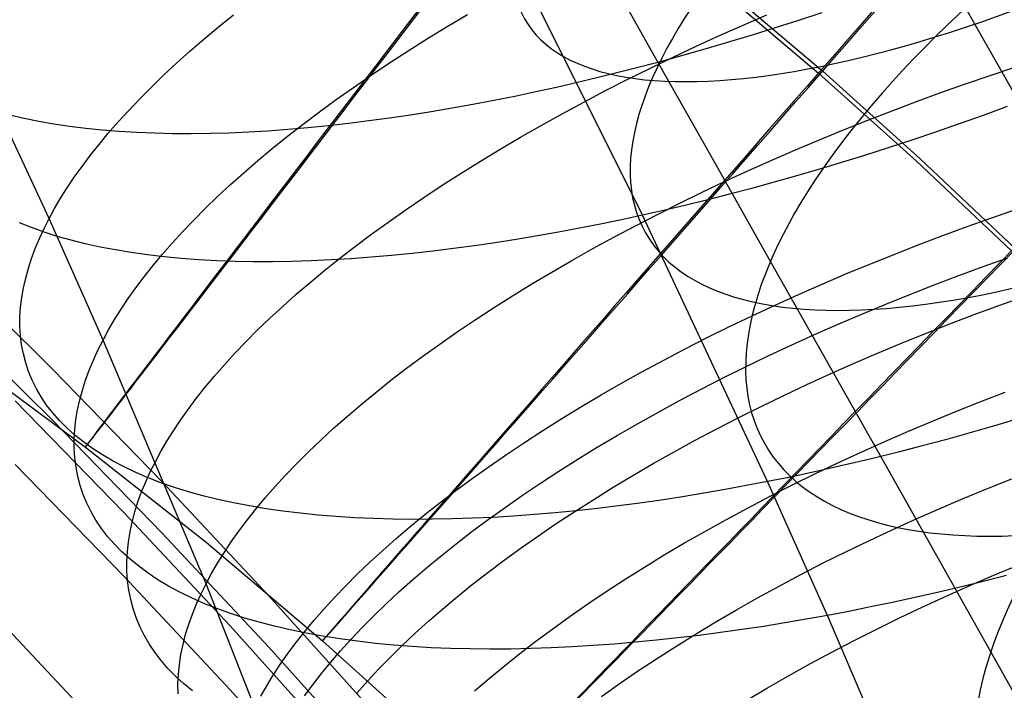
# Model space of a CAD drawing. Extents: x -1634 to -184, y -278 to 263.
# Tile 151 of 242: x -1181 to -1168, y 140 to 149. Entities that reach past the tile are written whole.
import ezdxf

# ---------------------------------------------------------------- set-up
doc = ezdxf.new("R2010")
doc.units = 0
doc.layers.add('PREDEFINITO', color=7, linetype='CONTINUOUS')

msp = doc.modelspace()

# ---------------------------------------------------------------- linework, layer by layer
at = {"layer": 'PREDEFINITO'}
for p, q in [((-1167.896, 149.035, 688.856), (-1168.775, 150.589, 689.484)), ((-1172.294, 146.507, 719.459), (-1174.036, 150.009, 720.905)), ((-1171.764, 149.91, 285.34), (-1169.964, 148.387, 285.337)), ((-1171.71, 149.936, 305.34), (-1169.909, 148.413, 305.337)), ((-1172.074, 148.507, 674.893), (-1172.822, 149.831, 675.504)), ((-1180.14, 146.461, 701.387), (-1181.629, 149.661, 702.786)), ((-1177.903, 148.996, 697.082), (-1177.703, 149.158, 696.855)), ((-1174.874, 149.004, 694.321), (-1174.607, 149.163, 694.152)), ((-1170.96, 149.022, 692.118), (-1170.646, 149.158, 692.034)), ((-1169.922, 149.184, 721.015), (-1170.23, 149.082, 720.972)), ((-1178.094, 148.835, 697.313), (-1177.903, 148.996, 697.082)), ((-1175.135, 148.844, 694.497), (-1174.874, 149.004, 694.321)), ((-1171.272, 148.883, 692.21), (-1170.96, 149.022, 692.118)), ((-1170.536, 148.983, 720.921), (-1170.84, 148.889, 720.864)), ((-1170.23, 149.082, 720.972), (-1170.536, 148.983, 720.921)), ((-1167.003, 147.456, 688.173), (-1167.896, 149.035, 688.856)), ((-1175.39, 148.683, 694.679), (-1175.135, 148.844, 694.497)), ((-1171.581, 148.742, 692.31), (-1171.272, 148.883, 692.21)), ((-1170.84, 148.889, 720.864), (-1171.141, 148.798, 720.801)), ((-1178.279, 148.675, 697.549), (-1178.094, 148.835, 697.313)), ((-1171.886, 148.598, 692.419), (-1171.581, 148.742, 692.31)), ((-1171.438, 148.71, 720.731), (-1171.733, 148.626, 720.654)), ((-1171.141, 148.798, 720.801), (-1171.438, 148.71, 720.731)), ((-1178.456, 148.516, 697.788), (-1178.279, 148.675, 697.549)), ((-1175.638, 148.522, 694.869), (-1175.39, 148.683, 694.679)), ((-1172.188, 148.452, 692.536), (-1171.886, 148.598, 692.419)), ((-1171.733, 148.626, 720.654), (-1172.025, 148.546, 720.572)), ((-1178.625, 148.358, 698.031), (-1178.456, 148.516, 697.788)), ((-1175.881, 148.36, 695.064), (-1175.638, 148.522, 694.869)), ((-1172.313, 148.47, 720.484), (-1172.597, 148.397, 720.391)), ((-1172.486, 148.304, 692.661), (-1172.188, 148.452, 692.536)), ((-1172.025, 148.546, 720.572), (-1172.313, 148.47, 720.484)), ((-1171.333, 147.196, 674.248), (-1172.074, 148.507, 674.893)), ((-1167.694, 148.356, 690.892), (-1167.368, 148.464, 690.873)), ((-1178.787, 148.201, 698.277), (-1178.625, 148.358, 698.031)), ((-1176.116, 148.198, 695.266), (-1175.881, 148.36, 695.064)), ((-1172.878, 148.327, 720.292), (-1173.154, 148.261, 720.188)), ((-1172.597, 148.397, 720.391), (-1172.878, 148.327, 720.292)), ((-1169.964, 148.387, 285.337), (-1168.674, 147.227, 285.335)), ((-1169.909, 148.413, 305.337), (-1168.618, 147.253, 305.335)), ((-1168.019, 148.244, 690.92), (-1167.694, 148.356, 690.892)), ((-1178.941, 148.046, 698.527), (-1178.787, 148.201, 698.277)), ((-1176.345, 148.036, 695.473), (-1176.116, 148.198, 695.266)), ((-1173.429, 148.198, 720.079), (-1173.705, 148.137, 719.962)), ((-1173.154, 148.261, 720.188), (-1173.429, 148.198, 720.079)), ((-1172.78, 148.154, 692.794), (-1172.486, 148.304, 692.661)), ((-1168.345, 148.128, 690.955), (-1168.019, 148.244, 690.92)), ((-1173.981, 148.079, 719.838), (-1174.258, 148.024, 719.708)), ((-1173.705, 148.137, 719.962), (-1173.981, 148.079, 719.838)), ((-1173.069, 148.003, 692.934), (-1172.78, 148.154, 692.794)), ((-1168.669, 148.01, 690.999), (-1168.345, 148.128, 690.955)), ((-1179.087, 147.892, 698.779), (-1178.941, 148.046, 698.527)), ((-1176.566, 147.874, 695.686), (-1176.345, 148.036, 695.473)), ((-1174.535, 147.971, 719.57), (-1174.811, 147.921, 719.426)), ((-1174.258, 148.024, 719.708), (-1174.535, 147.971, 719.57)), ((-1173.353, 147.849, 693.083), (-1173.069, 148.003, 692.934)), ((-1168.992, 147.888, 691.05), (-1168.669, 148.01, 690.999)), ((-1167.47, 147.943, 720.37), (-1167.787, 147.827, 720.366)), ((-1180.47, 147.788, 714.201), (-1180.658, 147.832, 713.904)), ((-1179.226, 147.74, 699.033), (-1179.087, 147.892, 698.779)), ((-1176.781, 147.712, 695.904), (-1176.566, 147.874, 695.686)), ((-1175.362, 147.83, 719.114), (-1175.637, 147.79, 718.948)), ((-1175.087, 147.874, 719.274), (-1175.362, 147.83, 719.114)), ((-1174.811, 147.921, 719.426), (-1175.087, 147.874, 719.274)), ((-1173.632, 147.694, 693.238), (-1173.353, 147.849, 693.083)), ((-1169.314, 147.763, 691.111), (-1168.992, 147.888, 691.05)), ((-1167.787, 147.827, 720.366), (-1168.103, 147.714, 720.353)), ((-1180.276, 147.748, 714.493), (-1180.47, 147.788, 714.201)), ((-1180.076, 147.712, 714.781), (-1180.276, 147.748, 714.493)), ((-1179.869, 147.681, 715.065), (-1180.076, 147.712, 714.781)), ((-1179.656, 147.654, 715.343), (-1179.869, 147.681, 715.065)), ((-1179.357, 147.59, 699.29), (-1179.226, 147.74, 699.033)), ((-1176.988, 147.55, 696.127), (-1176.781, 147.712, 695.904)), ((-1176.451, 147.689, 718.405), (-1176.719, 147.662, 718.21)), ((-1176.181, 147.719, 718.593), (-1176.451, 147.689, 718.405)), ((-1175.91, 147.753, 718.774), (-1176.181, 147.719, 718.593)), ((-1175.637, 147.79, 718.948), (-1175.91, 147.753, 718.774)), ((-1173.905, 147.538, 693.402), (-1173.632, 147.694, 693.238)), ((-1169.635, 147.636, 691.179), (-1169.314, 147.763, 691.111)), ((-1168.103, 147.714, 720.353), (-1168.418, 147.604, 720.333)), ((-1179.437, 147.632, 715.615), (-1179.656, 147.654, 715.343)), ((-1179.48, 147.442, 699.548), (-1179.357, 147.59, 699.29)), ((-1179.212, 147.613, 715.883), (-1179.437, 147.632, 715.615)), ((-1178.982, 147.6, 716.144), (-1179.212, 147.613, 715.883)), ((-1178.747, 147.59, 716.4), (-1178.982, 147.6, 716.144)), ((-1178.507, 147.585, 716.649), (-1178.747, 147.59, 716.4)), ((-1178.263, 147.584, 716.892), (-1178.507, 147.585, 716.649)), ((-1178.014, 147.587, 717.129), (-1178.263, 147.584, 716.892)), ((-1177.762, 147.594, 717.359), (-1178.014, 147.587, 717.129)), ((-1177.505, 147.605, 717.582), (-1177.762, 147.594, 717.359)), ((-1177.246, 147.62, 717.798), (-1177.505, 147.605, 717.582)), ((-1176.984, 147.639, 718.008), (-1177.246, 147.62, 717.798)), ((-1177.188, 147.389, 696.355), (-1176.988, 147.55, 696.127)), ((-1176.719, 147.662, 718.21), (-1176.984, 147.639, 718.008)), ((-1174.173, 147.381, 693.572), (-1173.905, 147.538, 693.402)), ((-1169.953, 147.505, 691.256), (-1169.635, 147.636, 691.179)), ((-1168.418, 147.604, 720.333), (-1168.732, 147.498, 720.306)), ((-1179.597, 147.295, 699.808), (-1179.48, 147.442, 699.548)), ((-1170.269, 147.371, 691.342), (-1169.953, 147.505, 691.256)), ((-1168.732, 147.498, 720.306), (-1169.044, 147.396, 720.271)), ((-1179.705, 147.151, 700.069), (-1179.597, 147.295, 699.808)), ((-1177.38, 147.229, 696.588), (-1177.188, 147.389, 696.355)), ((-1174.435, 147.222, 693.749), (-1174.173, 147.381, 693.572)), ((-1170.582, 147.235, 691.436), (-1170.269, 147.371, 691.342)), ((-1169.354, 147.297, 720.229), (-1169.661, 147.202, 720.18)), ((-1169.044, 147.396, 720.271), (-1169.354, 147.297, 720.229)), ((-1179.807, 147.008, 700.332), (-1179.705, 147.151, 700.069)), ((-1177.565, 147.069, 696.824), (-1177.38, 147.229, 696.588)), ((-1174.691, 147.063, 693.933), (-1174.435, 147.222, 693.749)), ((-1170.599, 145.896, 673.57), (-1171.333, 147.196, 674.248)), ((-1170.892, 147.096, 691.538), (-1170.582, 147.235, 691.436)), ((-1169.661, 147.202, 720.18), (-1169.966, 147.11, 720.124)), ((-1168.674, 147.227, 285.335), (-1167.413, 146.035, 285.333)), ((-1168.618, 147.253, 305.335), (-1167.358, 146.06, 305.333)), ((-1177.742, 146.911, 697.064), (-1177.565, 147.069, 696.824)), ((-1174.94, 146.903, 694.124), (-1174.691, 147.063, 693.933)), ((-1171.199, 146.955, 691.648), (-1170.892, 147.096, 691.538)), ((-1170.269, 147.022, 720.062), (-1170.568, 146.938, 719.993)), ((-1169.966, 147.11, 720.124), (-1170.269, 147.022, 720.062)), ((-1179.901, 146.868, 700.595), (-1179.807, 147.008, 700.332)), ((-1177.912, 146.753, 697.308), (-1177.742, 146.911, 697.064)), ((-1175.183, 146.743, 694.32), (-1174.94, 146.903, 694.124)), ((-1171.501, 146.811, 691.766), (-1171.199, 146.955, 691.648)), ((-1170.568, 146.938, 719.993), (-1170.865, 146.857, 719.919)), ((-1179.988, 146.73, 700.859), (-1179.901, 146.868, 700.595)), ((-1171.8, 146.666, 691.893), (-1171.501, 146.811, 691.766)), ((-1171.158, 146.78, 719.838), (-1171.447, 146.706, 719.751)), ((-1170.865, 146.857, 719.919), (-1171.158, 146.78, 719.838)), ((-1180.068, 146.595, 701.123), (-1179.988, 146.73, 700.859)), ((-1178.074, 146.597, 697.555), (-1177.912, 146.753, 697.308)), ((-1175.42, 146.582, 694.523), (-1175.183, 146.743, 694.32)), ((-1172.095, 146.518, 692.027), (-1171.8, 146.666, 691.893)), ((-1171.733, 146.636, 719.659), (-1172.016, 146.57, 719.562)), ((-1171.447, 146.706, 719.751), (-1171.733, 146.636, 719.659)), ((-1180.14, 146.461, 701.387), (-1180.068, 146.595, 701.123)), ((-1178.228, 146.442, 697.805), (-1178.074, 146.597, 697.555)), ((-1175.649, 146.421, 694.732), (-1175.42, 146.582, 694.523)), ((-1172.294, 146.507, 719.459), (-1172.571, 146.447, 719.351)), ((-1172.385, 146.368, 692.169), (-1172.095, 146.518, 692.027)), ((-1172.016, 146.57, 719.562), (-1172.294, 146.507, 719.459)), ((-1170.64, 142.983, 717.966), (-1172.294, 146.507, 719.459)), ((-1167.671, 146.472, 690.164), (-1167.345, 146.585, 690.127)), ((-1180.373, 146.343, 712.301), (-1180.533, 146.407, 711.991)), ((-1180.207, 146.329, 701.653), (-1180.14, 146.461, 701.387)), ((-1179.427, 144.855, 700.671), (-1180.14, 146.461, 701.387)), ((-1178.374, 146.288, 698.058), (-1178.228, 146.442, 697.805)), ((-1175.871, 146.26, 694.946), (-1175.649, 146.421, 694.732)), ((-1172.848, 146.389, 719.236), (-1173.126, 146.334, 719.113)), ((-1172.571, 146.447, 719.351), (-1172.848, 146.389, 719.236)), ((-1172.67, 146.217, 692.319), (-1172.385, 146.368, 692.169)), ((-1167.997, 146.356, 690.209), (-1167.671, 146.472, 690.164)), ((-1180.206, 146.283, 712.608), (-1180.373, 146.343, 712.301)), ((-1180.268, 146.198, 701.924), (-1180.207, 146.329, 701.653)), ((-1180.032, 146.227, 712.912), (-1180.206, 146.283, 712.608)), ((-1178.513, 146.136, 698.313), (-1178.374, 146.288, 698.058)), ((-1176.086, 146.099, 695.165), (-1175.871, 146.26, 694.946)), ((-1173.404, 146.282, 718.984), (-1173.683, 146.232, 718.848)), ((-1173.126, 146.334, 719.113), (-1173.404, 146.282, 718.984)), ((-1168.645, 146.114, 690.324), (-1168.322, 146.237, 690.263)), ((-1168.322, 146.237, 690.263), (-1167.997, 146.356, 690.209)), ((-1180.323, 146.066, 702.2), (-1180.268, 146.198, 701.924)), ((-1179.85, 146.176, 713.212), (-1180.032, 146.227, 712.912)), ((-1179.661, 146.129, 713.507), (-1179.85, 146.176, 713.212)), ((-1179.465, 146.086, 713.799), (-1179.661, 146.129, 713.507)), ((-1178.645, 145.986, 698.57), (-1178.513, 146.136, 698.313)), ((-1174.239, 146.142, 718.554), (-1174.516, 146.102, 718.396)), ((-1173.961, 146.186, 718.704), (-1174.239, 146.142, 718.554)), ((-1173.683, 146.232, 718.848), (-1173.961, 146.186, 718.704)), ((-1172.95, 146.064, 692.476), (-1172.67, 146.217, 692.319)), ((-1168.966, 145.989, 690.395), (-1168.645, 146.114, 690.324)), ((-1180.372, 145.935, 702.479), (-1180.323, 146.066, 702.2)), ((-1179.263, 146.047, 714.086), (-1179.465, 146.086, 713.799)), ((-1179.054, 146.012, 714.368), (-1179.263, 146.047, 714.086)), ((-1178.839, 145.982, 714.645), (-1179.054, 146.012, 714.368)), ((-1178.619, 145.956, 714.917), (-1178.839, 145.982, 714.645)), ((-1178.768, 145.838, 698.829), (-1178.645, 145.986, 698.57)), ((-1176.294, 145.938, 695.389), (-1176.086, 146.099, 695.165)), ((-1175.34, 146, 717.879), (-1175.612, 145.973, 717.692)), ((-1175.067, 146.031, 718.058), (-1175.34, 146, 717.879)), ((-1174.792, 146.064, 718.231), (-1175.067, 146.031, 718.058)), ((-1174.516, 146.102, 718.396), (-1174.792, 146.064, 718.231)), ((-1173.225, 145.909, 692.64), (-1172.95, 146.064, 692.476)), ((-1169.286, 145.86, 690.473), (-1168.966, 145.989, 690.395)), ((-1180.092, 144.467, 430.81), (-1181.562, 145.925, 430.777)), ((-1180.414, 145.804, 702.763), (-1180.372, 145.935, 702.479)), ((-1178.392, 145.935, 715.183), (-1178.619, 145.956, 714.917)), ((-1178.161, 145.918, 715.443), (-1178.392, 145.935, 715.183)), ((-1177.924, 145.905, 715.697), (-1178.161, 145.918, 715.443)), ((-1177.682, 145.896, 715.946), (-1177.924, 145.905, 715.697)), ((-1177.436, 145.892, 716.188), (-1177.682, 145.896, 715.946)), ((-1177.186, 145.891, 716.423), (-1177.436, 145.892, 716.188)), ((-1176.931, 145.895, 716.652), (-1177.186, 145.891, 716.423)), ((-1176.673, 145.903, 716.874), (-1176.931, 145.895, 716.652)), ((-1176.412, 145.915, 717.089), (-1176.673, 145.903, 716.874)), ((-1176.494, 145.778, 695.618), (-1176.294, 145.938, 695.389)), ((-1176.148, 145.931, 717.297), (-1176.412, 145.915, 717.089)), ((-1175.881, 145.95, 717.498), (-1176.148, 145.931, 717.297)), ((-1175.612, 145.973, 717.692), (-1175.881, 145.95, 717.498)), ((-1173.493, 145.754, 692.812), (-1173.225, 145.909, 692.64)), ((-1169.857, 144.583, 672.844), (-1170.599, 145.896, 673.57)), ((-1169.603, 145.729, 690.56), (-1169.286, 145.86, 690.473)), ((-1167.786, 145.826, 689.952), (-1167.46, 145.942, 689.907)), ((-1180.45, 145.674, 703.051), (-1180.414, 145.804, 702.763)), ((-1178.884, 145.691, 699.089), (-1178.768, 145.838, 698.829)), ((-1176.687, 145.618, 695.851), (-1176.494, 145.778, 695.618)), ((-1173.756, 145.597, 692.99), (-1173.493, 145.754, 692.812)), ((-1169.917, 145.595, 690.655), (-1169.603, 145.729, 690.56)), ((-1168.11, 145.707, 690.006), (-1167.786, 145.826, 689.952)), ((-1180.48, 145.544, 703.343), (-1180.45, 145.674, 703.051)), ((-1178.993, 145.546, 699.351), (-1178.884, 145.691, 699.089)), ((-1176.872, 145.46, 696.088), (-1176.687, 145.618, 695.851)), ((-1174.013, 145.439, 693.176), (-1173.756, 145.597, 692.99)), ((-1170.228, 145.458, 690.758), (-1169.917, 145.595, 690.655)), ((-1168.434, 145.584, 690.068), (-1168.11, 145.707, 690.006)), ((-1180.502, 145.416, 703.639), (-1180.48, 145.544, 703.343)), ((-1179.094, 145.404, 699.614), (-1178.993, 145.546, 699.351)), ((-1177.05, 145.301, 696.329), (-1176.872, 145.46, 696.088)), ((-1170.536, 145.318, 690.87), (-1170.228, 145.458, 690.758)), ((-1169.075, 145.33, 690.217), (-1168.755, 145.459, 690.138)), ((-1168.755, 145.459, 690.138), (-1168.434, 145.584, 690.068)), ((-1180.517, 145.289, 703.938), (-1180.502, 145.416, 703.639)), ((-1179.188, 145.263, 699.878), (-1179.094, 145.404, 699.614)), ((-1174.263, 145.281, 693.367), (-1174.013, 145.439, 693.176)), ((-1169.392, 145.198, 690.304), (-1169.075, 145.33, 690.217)), ((-1167.58, 145.311, 689.697), (-1167.254, 145.427, 689.651)), ((-1180.092, 143.79, 400.818), (-1181.562, 145.247, 400.785)), ((-1180.525, 145.162, 704.24), (-1180.517, 145.289, 703.938)), ((-1179.275, 145.125, 700.142), (-1179.188, 145.263, 699.878)), ((-1177.219, 145.144, 696.574), (-1177.05, 145.301, 696.329)), ((-1174.507, 145.122, 693.565), (-1174.263, 145.281, 693.367)), ((-1170.84, 145.177, 690.99), (-1170.536, 145.318, 690.87)), ((-1169.706, 145.064, 690.399), (-1169.392, 145.198, 690.304)), ((-1167.904, 145.191, 689.75), (-1167.58, 145.311, 689.697)), ((-1180.525, 145.037, 704.545), (-1180.525, 145.162, 704.24)), ((-1179.355, 144.989, 700.406), (-1179.275, 145.125, 700.142)), ((-1177.382, 144.989, 696.822), (-1177.219, 145.144, 696.574)), ((-1174.744, 144.962, 693.769), (-1174.507, 145.122, 693.565)), ((-1171.14, 145.033, 691.117), (-1170.84, 145.177, 690.99)), ((-1168.549, 144.942, 689.883), (-1168.228, 145.068, 689.812)), ((-1168.228, 145.068, 689.812), (-1167.904, 145.191, 689.75)), ((-1180.518, 144.914, 704.854), (-1180.525, 145.037, 704.545)), ((-1179.427, 144.855, 700.671), (-1179.355, 144.989, 700.406)), ((-1177.536, 144.834, 697.072), (-1177.382, 144.989, 696.822)), ((-1174.974, 144.802, 693.979), (-1174.744, 144.962, 693.769)), ((-1171.435, 144.887, 691.253), (-1171.14, 145.033, 691.117)), ((-1170.017, 144.927, 690.502), (-1169.706, 145.064, 690.399)), ((-1168.869, 144.812, 689.961), (-1168.549, 144.942, 689.883)), ((-1180.503, 144.792, 705.164), (-1180.518, 144.914, 704.854)), ((-1179.494, 144.723, 700.937), (-1179.427, 144.855, 700.671)), ((-1178.064, 141.632, 699.205), (-1179.427, 144.855, 700.671)), ((-1177.683, 144.681, 697.326), (-1177.536, 144.834, 697.072)), ((-1171.726, 144.739, 691.396), (-1171.435, 144.887, 691.253)), ((-1170.325, 144.787, 690.614), (-1170.017, 144.927, 690.502)), ((-1169.186, 144.68, 690.048), (-1168.869, 144.812, 689.961)), ((-1180.48, 144.672, 705.478), (-1180.503, 144.792, 705.164)), ((-1179.555, 144.59, 701.208), (-1179.494, 144.723, 700.937)), ((-1177.822, 144.529, 697.581), (-1177.683, 144.681, 697.326)), ((-1175.197, 144.642, 694.194), (-1174.974, 144.802, 693.979)), ((-1172.012, 144.589, 691.547), (-1171.726, 144.739, 691.396)), ((-1170.629, 144.645, 690.734), (-1170.325, 144.787, 690.614)), ((-1169.5, 144.545, 690.144), (-1169.186, 144.68, 690.048)), ((-1181.306, 144.658, 295.373), (-1179.66, 143.44, 295.37)), ((-1180.449, 144.554, 705.793), (-1180.48, 144.672, 705.478)), ((-1180.411, 144.438, 706.11), (-1180.449, 144.554, 705.793)), ((-1179.609, 144.458, 701.484), (-1179.555, 144.59, 701.208)), ((-1175.412, 144.482, 694.414), (-1175.197, 144.642, 694.194)), ((-1172.293, 144.437, 691.706), (-1172.012, 144.589, 691.547)), ((-1170.929, 144.5, 690.861), (-1170.629, 144.645, 690.734)), ((-1169.124, 143.284, 672.084), (-1169.857, 144.583, 672.844)), ((-1169.811, 144.407, 690.247), (-1169.5, 144.545, 690.144)), ((-1180.363, 144.324, 706.429), (-1180.411, 144.438, 706.11)), ((-1178.649, 142.982, 430.843), (-1180.092, 144.467, 430.81)), ((-1179.658, 144.326, 701.764), (-1179.609, 144.458, 701.484)), ((-1177.953, 144.379, 697.839), (-1177.822, 144.529, 697.581)), ((-1175.62, 144.323, 694.639), (-1175.412, 144.482, 694.414)), ((-1172.568, 144.284, 691.871), (-1172.293, 144.437, 691.706)), ((-1171.224, 144.354, 690.997), (-1170.929, 144.5, 690.861)), ((-1180.308, 144.212, 706.749), (-1180.363, 144.324, 706.429)), ((-1179.7, 144.194, 702.048), (-1179.658, 144.326, 701.764)), ((-1178.077, 144.23, 698.099), (-1177.953, 144.379, 697.839)), ((-1175.821, 144.163, 694.869), (-1175.62, 144.323, 694.639)), ((-1172.838, 144.13, 692.044), (-1172.568, 144.284, 691.871)), ((-1171.515, 144.205, 691.14), (-1171.224, 144.354, 690.997)), ((-1170.119, 144.266, 690.359), (-1169.811, 144.407, 690.247)), ((-1180.245, 144.103, 707.071), (-1180.308, 144.212, 706.749)), ((-1179.735, 144.063, 702.336), (-1179.7, 144.194, 702.048)), ((-1178.193, 144.083, 698.36), (-1178.077, 144.23, 698.099)), ((-1176.014, 144.004, 695.103), (-1175.821, 144.163, 694.869)), ((-1171.801, 144.054, 691.291), (-1171.515, 144.205, 691.14)), ((-1170.422, 144.123, 690.478), (-1170.119, 144.266, 690.359)), ((-1167.817, 144.041, 689.291), (-1167.494, 144.165, 689.229)), ((-1179.153, 142.576, 434.535), (-1180.587, 144.052, 434.501)), ((-1180.173, 143.996, 707.392), (-1180.245, 144.103, 707.071)), ((-1179.764, 143.933, 702.628), (-1179.735, 144.063, 702.336)), ((-1178.302, 143.938, 698.622), (-1178.193, 144.083, 698.36)), ((-1173.101, 143.974, 692.224), (-1172.838, 144.13, 692.044)), ((-1172.082, 143.902, 691.45), (-1171.801, 144.054, 691.291)), ((-1170.722, 143.978, 690.606), (-1170.422, 144.123, 690.478)), ((-1168.139, 143.913, 689.361), (-1167.817, 144.041, 689.291)), ((-1180.092, 143.893, 707.715), (-1180.173, 143.996, 707.392)), ((-1180.003, 143.792, 708.037), (-1180.092, 143.893, 707.715)), ((-1179.786, 143.803, 702.924), (-1179.764, 143.933, 702.628)), ((-1178.403, 143.796, 698.885), (-1178.302, 143.938, 698.622)), ((-1176.2, 143.846, 695.341), (-1176.014, 144.004, 695.103)), ((-1173.359, 143.818, 692.41), (-1173.101, 143.974, 692.224)), ((-1172.357, 143.748, 691.615), (-1172.082, 143.902, 691.45)), ((-1171.017, 143.83, 690.741), (-1170.722, 143.978, 690.606)), ((-1168.458, 143.783, 689.44), (-1168.139, 143.913, 689.361)), ((-1178.649, 142.304, 400.851), (-1180.092, 143.79, 400.818)), ((-1179.906, 143.694, 708.359), (-1180.003, 143.792, 708.037)), ((-1179.8, 143.675, 703.223), (-1179.786, 143.803, 702.924)), ((-1178.497, 143.655, 699.149), (-1178.403, 143.796, 698.885)), ((-1176.378, 143.689, 695.583), (-1176.2, 143.846, 695.341)), ((-1173.61, 143.66, 692.603), (-1173.359, 143.818, 692.41)), ((-1171.308, 143.681, 690.885), (-1171.017, 143.83, 690.741)), ((-1168.775, 143.649, 689.527), (-1168.458, 143.783, 689.44)), ((-1167.353, 143.803, 718.746), (-1167.667, 143.711, 718.707)), ((-1179.8, 143.599, 708.68), (-1179.906, 143.694, 708.359)), ((-1179.808, 143.547, 703.525), (-1179.8, 143.675, 703.223)), ((-1178.583, 143.516, 699.414), (-1178.497, 143.655, 699.149)), ((-1176.548, 143.532, 695.828), (-1176.378, 143.689, 695.583)), ((-1173.854, 143.502, 692.802), (-1173.61, 143.66, 692.603)), ((-1172.626, 143.593, 691.788), (-1172.357, 143.748, 691.615)), ((-1171.594, 143.529, 691.036), (-1171.308, 143.681, 690.885)), ((-1169.089, 143.512, 689.622), (-1168.775, 143.649, 689.527)), ((-1167.667, 143.711, 718.707), (-1167.978, 143.622, 718.661)), ((-1179.807, 143.421, 703.83), (-1179.808, 143.547, 703.525)), ((-1179.686, 143.508, 709.001), (-1179.8, 143.599, 708.68)), ((-1179.564, 143.42, 709.32), (-1179.686, 143.508, 709.001)), ((-1178.663, 143.38, 699.679), (-1178.583, 143.516, 699.414)), ((-1176.71, 143.376, 696.077), (-1176.548, 143.532, 695.828)), ((-1174.091, 143.343, 693.006), (-1173.854, 143.502, 692.802)), ((-1172.89, 143.437, 691.968), (-1172.626, 143.593, 691.788)), ((-1171.874, 143.376, 691.194), (-1171.594, 143.529, 691.036)), ((-1169.4, 143.373, 689.725), (-1169.089, 143.512, 689.622)), ((-1168.286, 143.536, 718.609), (-1168.592, 143.454, 718.549)), ((-1167.978, 143.622, 718.661), (-1168.286, 143.536, 718.609)), ((-1179.799, 143.296, 704.139), (-1179.807, 143.421, 703.83)), ((-1179.66, 143.44, 295.37), (-1178.065, 142.18, 295.368)), ((-1179.434, 143.335, 709.638), (-1179.564, 143.42, 709.32)), ((-1178.735, 143.245, 699.943), (-1178.663, 143.38, 699.679)), ((-1176.865, 143.222, 696.328), (-1176.71, 143.376, 696.077)), ((-1173.147, 143.279, 692.154), (-1172.89, 143.437, 691.968)), ((-1172.149, 143.221, 691.359), (-1171.874, 143.376, 691.194)), ((-1169.707, 143.231, 689.837), (-1169.4, 143.373, 689.725)), ((-1168.894, 143.376, 718.483), (-1169.194, 143.302, 718.411)), ((-1168.592, 143.454, 718.549), (-1168.894, 143.376, 718.483)), ((-1179.784, 143.172, 704.449), (-1179.799, 143.296, 704.139)), ((-1179.295, 143.254, 709.954), (-1179.434, 143.335, 709.638)), ((-1179.148, 143.177, 710.268), (-1179.295, 143.254, 709.954)), ((-1178.802, 143.112, 700.21), (-1178.735, 143.245, 699.943)), ((-1174.322, 143.184, 693.217), (-1174.091, 143.343, 693.006)), ((-1173.398, 143.121, 692.347), (-1173.147, 143.279, 692.154)), ((-1169.194, 143.302, 718.411), (-1169.491, 143.231, 718.333)), ((-1168.4, 142, 671.291), (-1169.124, 143.284, 672.084)), ((-1179.153, 141.733, 397.182), (-1180.587, 143.208, 397.149)), ((-1179.76, 143.051, 704.763), (-1179.784, 143.172, 704.449)), ((-1178.993, 143.103, 710.579), (-1179.148, 143.177, 710.268)), ((-1178.862, 142.979, 700.482), (-1178.802, 143.112, 700.21)), ((-1177.012, 143.069, 696.582), (-1176.865, 143.222, 696.328)), ((-1174.545, 143.025, 693.433), (-1174.322, 143.184, 693.217)), ((-1173.642, 142.962, 692.545), (-1173.398, 143.121, 692.347)), ((-1172.418, 143.064, 691.532), (-1172.149, 143.221, 691.359)), ((-1169.784, 143.164, 718.25), (-1170.073, 143.1, 718.16)), ((-1170.011, 143.086, 689.956), (-1169.707, 143.231, 689.837)), ((-1169.491, 143.231, 718.333), (-1169.784, 143.164, 718.25)), ((-1179.729, 142.931, 705.078), (-1179.76, 143.051, 704.763)), ((-1178.831, 143.034, 710.887), (-1178.993, 143.103, 710.579)), ((-1178.661, 142.968, 711.192), (-1178.831, 143.034, 710.887)), ((-1177.234, 141.47, 430.878), (-1178.649, 142.982, 430.843)), ((-1177.151, 142.917, 696.839), (-1177.012, 143.069, 696.582)), ((-1174.761, 142.865, 693.654), (-1174.545, 143.025, 693.433)), ((-1172.681, 142.907, 691.711), (-1172.418, 143.064, 691.532)), ((-1170.64, 142.983, 717.966), (-1170.92, 142.929, 717.86)), ((-1170.358, 143.039, 718.066), (-1170.64, 142.983, 717.966)), ((-1169.846, 141.213, 717.202), (-1170.64, 142.983, 717.966)), ((-1170.073, 143.1, 718.16), (-1170.358, 143.039, 718.066)), ((-1170.31, 142.938, 690.084), (-1170.011, 143.086, 689.956)), ((-1167.731, 142.891, 688.824), (-1167.409, 143.02, 688.754)), ((-1179.689, 142.813, 705.395), (-1179.729, 142.931, 705.078)), ((-1178.916, 142.846, 700.758), (-1178.862, 142.979, 700.482)), ((-1178.483, 142.906, 711.494), (-1178.661, 142.968, 711.192)), ((-1178.298, 142.849, 711.792), (-1178.483, 142.906, 711.494)), ((-1177.283, 142.767, 697.097), (-1177.151, 142.917, 696.839)), ((-1174.97, 142.706, 693.88), (-1174.761, 142.865, 693.654)), ((-1173.879, 142.802, 692.75), (-1173.642, 142.962, 692.545)), ((-1172.938, 142.748, 691.897), (-1172.681, 142.907, 691.711)), ((-1171.2, 142.877, 717.748), (-1171.482, 142.829, 717.628)), ((-1170.92, 142.929, 717.86), (-1171.2, 142.877, 717.748)), ((-1170.605, 142.789, 690.219), (-1170.31, 142.938, 690.084)), ((-1168.05, 142.759, 688.903), (-1167.731, 142.891, 688.824)), ((-1179.641, 142.697, 705.713), (-1179.689, 142.813, 705.395)), ((-1178.965, 142.713, 701.038), (-1178.916, 142.846, 700.758)), ((-1178.106, 142.795, 712.086), (-1178.298, 142.849, 711.792)), ((-1177.907, 142.746, 712.375), (-1178.106, 142.795, 712.086)), ((-1177.702, 142.701, 712.66), (-1177.907, 142.746, 712.375)), ((-1177.406, 142.619, 697.357), (-1177.283, 142.767, 697.097)), ((-1174.109, 142.642, 692.961), (-1173.879, 142.802, 692.75)), ((-1173.188, 142.588, 692.089), (-1172.938, 142.748, 691.897)), ((-1172.045, 142.739, 717.368), (-1172.327, 142.699, 717.227)), ((-1171.763, 142.783, 717.501), (-1172.045, 142.739, 717.368)), ((-1171.482, 142.829, 717.628), (-1171.763, 142.783, 717.501)), ((-1170.896, 142.637, 690.362), (-1170.605, 142.789, 690.219)), ((-1168.367, 142.624, 688.99), (-1168.05, 142.759, 688.903)), ((-1179.585, 142.583, 706.033), (-1179.641, 142.697, 705.713)), ((-1179.006, 142.581, 701.322), (-1178.965, 142.713, 701.038)), ((-1177.49, 142.66, 712.94), (-1177.702, 142.701, 712.66)), ((-1177.522, 142.472, 697.619), (-1177.406, 142.619, 697.357)), ((-1177.271, 142.623, 713.215), (-1177.49, 142.66, 712.94)), ((-1177.047, 142.591, 713.485), (-1177.271, 142.623, 713.215)), ((-1176.817, 142.563, 713.749), (-1177.047, 142.591, 713.485)), ((-1175.171, 142.547, 694.111), (-1174.97, 142.706, 693.88)), ((-1174.332, 142.482, 693.176), (-1174.109, 142.642, 692.961)), ((-1173.168, 142.598, 716.762), (-1173.446, 142.571, 716.592)), ((-1172.888, 142.628, 716.924), (-1173.168, 142.598, 716.762)), ((-1172.608, 142.662, 717.079), (-1172.888, 142.628, 716.924)), ((-1172.327, 142.699, 717.227), (-1172.608, 142.662, 717.079)), ((-1171.181, 142.483, 690.512), (-1170.896, 142.637, 690.362)), ((-1168.681, 142.486, 689.085), (-1168.367, 142.624, 688.99)), ((-1179.52, 142.472, 706.354), (-1179.585, 142.583, 706.033)), ((-1179.447, 142.363, 706.676), (-1179.52, 142.472, 706.354)), ((-1177.747, 141.074, 434.568), (-1179.153, 142.576, 434.535)), ((-1179.041, 142.448, 701.61), (-1179.006, 142.581, 701.322)), ((-1177.631, 142.327, 697.882), (-1177.522, 142.472, 697.619)), ((-1176.582, 142.539, 714.007), (-1176.817, 142.563, 713.749)), ((-1176.342, 142.519, 714.259), (-1176.582, 142.539, 714.007)), ((-1176.097, 142.504, 714.505), (-1176.342, 142.519, 714.259)), ((-1175.847, 142.493, 714.744), (-1176.097, 142.504, 714.505)), ((-1175.593, 142.486, 714.977), (-1175.847, 142.493, 714.744)), ((-1175.335, 142.483, 715.203), (-1175.593, 142.486, 714.977)), ((-1175.364, 142.388, 694.346), (-1175.171, 142.547, 694.111)), ((-1175.074, 142.484, 715.423), (-1175.335, 142.483, 715.203)), ((-1174.809, 142.489, 715.635), (-1175.074, 142.484, 715.423)), ((-1174.541, 142.498, 715.841), (-1174.809, 142.489, 715.635)), ((-1174.548, 142.321, 693.397), (-1174.332, 142.482, 693.176)), ((-1174.271, 142.51, 716.039), (-1174.541, 142.498, 715.841)), ((-1173.998, 142.527, 716.231), (-1174.271, 142.51, 716.039)), ((-1173.723, 142.547, 716.415), (-1173.998, 142.527, 716.231)), ((-1173.446, 142.571, 716.592), (-1173.723, 142.547, 716.415)), ((-1173.432, 142.428, 692.288), (-1173.188, 142.588, 692.089)), ((-1171.461, 142.328, 690.67), (-1171.181, 142.483, 690.512)), ((-1168.991, 142.345, 689.188), (-1168.681, 142.486, 689.085)), ((-1179.366, 142.257, 706.997), (-1179.447, 142.363, 706.676)), ((-1179.07, 142.317, 701.902), (-1179.041, 142.448, 701.61)), ((-1175.55, 142.23, 694.584), (-1175.364, 142.388, 694.346)), ((-1173.669, 142.267, 692.492), (-1173.432, 142.428, 692.288)), ((-1169.299, 142.201, 689.299), (-1168.991, 142.345, 689.188)), ((-1179.276, 142.154, 707.319), (-1179.366, 142.257, 706.997)), ((-1179.091, 142.186, 702.198), (-1179.07, 142.317, 701.902)), ((-1177.234, 140.792, 400.885), (-1178.649, 142.304, 400.851)), ((-1177.732, 142.184, 698.146), (-1177.631, 142.327, 697.882)), ((-1175.728, 142.073, 694.827), (-1175.55, 142.23, 694.584)), ((-1174.756, 142.161, 693.623), (-1174.548, 142.321, 693.397)), ((-1173.899, 142.105, 692.702), (-1173.669, 142.267, 692.492)), ((-1171.735, 142.171, 690.835), (-1171.461, 142.328, 690.67)), ((-1169.602, 142.055, 689.419), (-1169.299, 142.201, 689.299)), ((-1179.177, 142.054, 707.641), (-1179.276, 142.154, 707.319)), ((-1179.105, 142.056, 702.497), (-1179.091, 142.186, 702.198)), ((-1178.065, 142.18, 295.368), (-1176.524, 140.876, 295.365)), ((-1177.826, 142.042, 698.41), (-1177.732, 142.184, 698.146)), ((-1175.898, 141.916, 695.073), (-1175.728, 142.073, 694.827)), ((-1174.957, 142.001, 693.853), (-1174.756, 142.161, 693.623)), ((-1174.121, 141.944, 692.918), (-1173.899, 142.105, 692.702)), ((-1172.004, 142.012, 691.007), (-1171.735, 142.171, 690.835)), ((-1179.07, 141.957, 707.962), (-1179.177, 142.054, 707.641)), ((-1179.111, 141.927, 702.799), (-1179.105, 142.056, 702.497)), ((-1178.955, 141.863, 708.282), (-1179.07, 141.957, 707.962)), ((-1177.913, 141.903, 698.675), (-1177.826, 142.042, 698.41)), ((-1175.15, 141.841, 694.088), (-1174.957, 142.001, 693.853)), ((-1174.336, 141.782, 693.138), (-1174.121, 141.944, 692.918)), ((-1172.266, 141.852, 691.186), (-1172.004, 142.012, 691.007)), ((-1169.901, 141.906, 689.546), (-1169.602, 142.055, 689.419)), ((-1167.684, 140.731, 670.465), (-1168.4, 142, 671.291)), ((-1179.111, 141.8, 703.105), (-1179.111, 141.927, 702.799)), ((-1178.832, 141.772, 708.6), (-1178.955, 141.863, 708.282)), ((-1177.992, 141.766, 698.94), (-1177.913, 141.903, 698.675)), ((-1176.061, 141.761, 695.322), (-1175.898, 141.916, 695.073)), ((-1175.335, 141.682, 694.327), (-1175.15, 141.841, 694.088)), ((-1172.522, 141.69, 691.371), (-1172.266, 141.852, 691.186)), ((-1170.196, 141.754, 689.681), (-1169.901, 141.906, 689.546)), ((-1167.644, 141.744, 688.351), (-1167.325, 141.877, 688.273)), ((-1177.747, 140.23, 397.216), (-1179.153, 141.733, 397.182)), ((-1179.102, 141.673, 703.413), (-1179.111, 141.8, 703.105)), ((-1178.7, 141.685, 708.917), (-1178.832, 141.772, 708.6)), ((-1178.56, 141.601, 709.233), (-1178.7, 141.685, 708.917)), ((-1178.064, 141.632, 699.205), (-1177.992, 141.766, 698.94)), ((-1176.215, 141.606, 695.574), (-1176.061, 141.761, 695.322)), ((-1175.513, 141.523, 694.569), (-1175.335, 141.682, 694.327)), ((-1174.544, 141.62, 693.364), (-1174.336, 141.782, 693.138)), ((-1172.772, 141.528, 691.563), (-1172.522, 141.69, 691.371)), ((-1170.485, 141.6, 689.823), (-1170.196, 141.754, 689.681)), ((-1167.961, 141.607, 688.438), (-1167.644, 141.744, 688.351)), ((-1167.479, 141.741, 717.833), (-1167.787, 141.663, 717.775)), ((-1179.086, 141.548, 703.724), (-1179.102, 141.673, 703.413)), ((-1179.061, 141.425, 704.037), (-1179.086, 141.548, 703.724)), ((-1178.412, 141.521, 709.546), (-1178.56, 141.601, 709.233)), ((-1178.13, 141.498, 699.472), (-1178.064, 141.632, 699.205)), ((-1176.528, 137.731, 697.376), (-1178.064, 141.632, 699.205)), ((-1176.362, 141.453, 695.829), (-1176.215, 141.606, 695.574)), ((-1174.745, 141.458, 693.594), (-1174.544, 141.62, 693.364)), ((-1170.77, 141.444, 689.973), (-1170.485, 141.6, 689.823)), ((-1168.091, 141.588, 717.711), (-1168.392, 141.516, 717.64)), ((-1168.275, 141.468, 688.533), (-1167.961, 141.607, 688.438)), ((-1167.787, 141.663, 717.775), (-1168.091, 141.588, 717.711)), ((-1179.029, 141.303, 704.352), (-1179.061, 141.425, 704.037)), ((-1178.256, 141.445, 709.856), (-1178.412, 141.521, 709.546)), ((-1178.092, 141.372, 710.163), (-1178.256, 141.445, 709.856)), ((-1178.19, 141.364, 699.744), (-1178.13, 141.498, 699.472)), ((-1175.848, 139.932, 430.912), (-1177.234, 141.47, 430.878)), ((-1176.501, 141.301, 696.086), (-1176.362, 141.453, 695.829)), ((-1175.683, 141.366, 694.815), (-1175.513, 141.523, 694.569)), ((-1174.937, 141.297, 693.828), (-1174.745, 141.458, 693.594)), ((-1173.015, 141.365, 691.761), (-1172.772, 141.528, 691.563)), ((-1171.05, 141.287, 690.131), (-1170.77, 141.444, 689.973)), ((-1168.69, 141.449, 717.564), (-1168.985, 141.384, 717.481)), ((-1168.392, 141.516, 717.64), (-1168.69, 141.449, 717.564)), ((-1168.585, 141.325, 688.636), (-1168.275, 141.468, 688.533)), ((-1178.988, 141.184, 704.668), (-1179.029, 141.303, 704.352)), ((-1178.244, 141.23, 700.02), (-1178.19, 141.364, 699.744)), ((-1177.92, 141.304, 710.468), (-1178.092, 141.372, 710.163)), ((-1177.741, 141.239, 710.769), (-1177.92, 141.304, 710.468)), ((-1176.633, 141.15, 696.345), (-1176.501, 141.301, 696.086)), ((-1175.845, 141.209, 695.064), (-1175.683, 141.366, 694.815)), ((-1175.122, 141.136, 694.066), (-1174.937, 141.297, 693.828)), ((-1173.251, 141.201, 691.965), (-1173.015, 141.365, 691.761)), ((-1169.276, 141.324, 717.393), (-1169.563, 141.266, 717.3)), ((-1168.985, 141.384, 717.481), (-1169.276, 141.324, 717.393)), ((-1168.892, 141.18, 688.747), (-1168.585, 141.325, 688.636)), ((-1178.939, 141.066, 704.987), (-1178.988, 141.184, 704.668)), ((-1178.292, 141.096, 700.301), (-1178.244, 141.23, 700.02)), ((-1177.554, 141.178, 711.066), (-1177.741, 141.239, 710.769)), ((-1177.361, 141.122, 711.358), (-1177.554, 141.178, 711.066)), ((-1175.999, 141.053, 695.316), (-1175.845, 141.209, 695.064)), ((-1173.48, 141.037, 692.174), (-1173.251, 141.201, 691.965)), ((-1171.323, 141.127, 690.295), (-1171.05, 141.287, 690.131)), ((-1170.127, 141.162, 717.097), (-1170.41, 141.114, 716.986)), ((-1169.846, 141.213, 717.202), (-1170.127, 141.162, 717.097)), ((-1169.563, 141.266, 717.3), (-1169.846, 141.213, 717.202)), ((-1168.325, 137.658, 715.638), (-1169.846, 141.213, 717.202)), ((-1169.195, 141.031, 688.866), (-1168.892, 141.18, 688.747)), ((-1179.374, 139.63, 437.992), (-1180.751, 141.103, 437.959)), ((-1178.882, 140.95, 705.306), (-1178.939, 141.066, 704.987)), ((-1178.334, 140.963, 700.585), (-1178.292, 141.096, 700.301)), ((-1176.37, 139.545, 434.603), (-1177.747, 141.074, 434.568)), ((-1177.16, 141.069, 711.647), (-1177.361, 141.122, 711.358)), ((-1176.953, 141.021, 711.931), (-1177.16, 141.069, 711.647)), ((-1176.756, 141.001, 696.605), (-1176.633, 141.15, 696.345)), ((-1176.146, 140.898, 695.57), (-1175.999, 141.053, 695.316)), ((-1175.299, 140.976, 694.308), (-1175.122, 141.136, 694.066)), ((-1173.701, 140.872, 692.389), (-1173.48, 141.037, 692.174)), ((-1171.591, 140.966, 690.467), (-1171.323, 141.127, 690.295)), ((-1170.693, 141.068, 716.868), (-1170.976, 141.025, 716.743)), ((-1170.41, 141.114, 716.986), (-1170.693, 141.068, 716.868)), ((-1169.494, 140.88, 688.993), (-1169.195, 141.031, 688.866)), ((-1178.817, 140.837, 705.627), (-1178.882, 140.95, 705.306)), ((-1178.368, 140.83, 700.873), (-1178.334, 140.963, 700.585)), ((-1176.739, 140.977, 712.21), (-1176.953, 141.021, 711.931)), ((-1176.872, 140.854, 696.867), (-1176.756, 141.001, 696.605)), ((-1176.52, 140.937, 712.484), (-1176.739, 140.977, 712.21)), ((-1176.294, 140.901, 712.752), (-1176.52, 140.937, 712.484)), ((-1176.062, 140.87, 713.015), (-1176.294, 140.901, 712.752)), ((-1176.285, 140.745, 695.826), (-1176.146, 140.898, 695.57)), ((-1175.469, 140.816, 694.554), (-1175.299, 140.976, 694.308)), ((-1171.825, 140.915, 716.325), (-1172.108, 140.884, 716.171)), ((-1171.853, 140.803, 690.645), (-1171.591, 140.966, 690.467)), ((-1171.542, 140.948, 716.471), (-1171.825, 140.915, 716.325)), ((-1171.259, 140.985, 716.61), (-1171.542, 140.948, 716.471)), ((-1170.976, 141.025, 716.743), (-1171.259, 140.985, 716.61)), ((-1178.743, 140.726, 705.948), (-1178.817, 140.837, 705.627)), ((-1178.396, 140.697, 701.166), (-1178.368, 140.83, 700.873)), ((-1175.848, 139.254, 400.92), (-1177.234, 140.792, 400.885)), ((-1176.981, 140.708, 697.13), (-1176.872, 140.854, 696.867)), ((-1176.524, 140.876, 295.365), (-1175.425, 139.889, 295.363)), ((-1175.825, 140.843, 713.272), (-1176.062, 140.87, 713.015)), ((-1175.583, 140.82, 713.523), (-1175.825, 140.843, 713.272)), ((-1175.63, 140.658, 694.802), (-1175.469, 140.816, 694.554)), ((-1175.337, 140.801, 713.767), (-1175.583, 140.82, 713.523)), ((-1175.085, 140.786, 714.005), (-1175.337, 140.801, 713.767)), ((-1174.83, 140.776, 714.237), (-1175.085, 140.786, 714.005)), ((-1174.57, 140.769, 714.462), (-1174.83, 140.776, 714.237)), ((-1174.307, 140.767, 714.68), (-1174.57, 140.769, 714.462)), ((-1174.04, 140.768, 714.892), (-1174.307, 140.767, 714.68)), ((-1173.771, 140.774, 715.096), (-1174.04, 140.768, 714.892)), ((-1173.916, 140.707, 692.609), (-1173.701, 140.872, 692.389)), ((-1173.499, 140.783, 715.293), (-1173.771, 140.774, 715.096)), ((-1173.224, 140.796, 715.483), (-1173.499, 140.783, 715.293)), ((-1172.947, 140.813, 715.666), (-1173.224, 140.796, 715.483)), ((-1172.669, 140.833, 715.841), (-1172.947, 140.813, 715.666)), ((-1172.389, 140.857, 716.01), (-1172.669, 140.833, 715.841)), ((-1172.108, 140.884, 716.171), (-1172.389, 140.857, 716.01)), ((-1172.109, 140.639, 690.83), (-1171.853, 140.803, 690.645)), ((-1169.788, 140.727, 689.128), (-1169.494, 140.88, 688.993)), ((-1178.66, 140.618, 706.269), (-1178.743, 140.726, 705.948)), ((-1178.417, 140.565, 701.461), (-1178.396, 140.697, 701.166)), ((-1177.082, 140.564, 697.394), (-1176.981, 140.708, 697.13)), ((-1176.415, 140.593, 696.085), (-1176.285, 140.745, 695.826)), ((-1175.784, 140.5, 695.053), (-1175.63, 140.658, 694.802)), ((-1174.123, 140.542, 692.833), (-1173.916, 140.707, 692.609)), ((-1172.357, 140.474, 691.021), (-1172.109, 140.639, 690.83)), ((-1170.078, 140.571, 689.27), (-1169.788, 140.727, 689.128)), ((-1166.966, 139.458, 669.591), (-1167.684, 140.731, 670.465)), ((-1178.569, 140.512, 706.59), (-1178.66, 140.618, 706.269)), ((-1178.47, 140.41, 706.911), (-1178.569, 140.512, 706.59)), ((-1178.43, 140.434, 701.76), (-1178.417, 140.565, 701.461)), ((-1177.175, 140.422, 697.659), (-1177.082, 140.564, 697.394)), ((-1176.539, 140.443, 696.345), (-1176.415, 140.593, 696.085)), ((-1174.322, 140.377, 693.063), (-1174.123, 140.542, 692.833)), ((-1170.362, 140.413, 689.42), (-1170.078, 140.571, 689.27)), ((-1178.362, 140.31, 707.232), (-1178.47, 140.41, 706.911)), ((-1178.436, 140.304, 702.063), (-1178.43, 140.434, 701.76)), ((-1177.262, 140.283, 697.924), (-1177.175, 140.422, 697.659)), ((-1176.654, 140.294, 696.607), (-1176.539, 140.443, 696.345)), ((-1175.93, 140.344, 695.307), (-1175.784, 140.5, 695.053)), ((-1174.514, 140.213, 693.296), (-1174.322, 140.377, 693.063)), ((-1172.6, 140.308, 691.218), (-1172.357, 140.474, 691.021)), ((-1170.641, 140.253, 689.577), (-1170.362, 140.413, 689.42)), ((-1178.435, 140.175, 702.368), (-1178.436, 140.304, 702.063)), ((-1178.245, 140.214, 707.551), (-1178.362, 140.31, 707.232)), ((-1177.341, 140.145, 698.19), (-1177.262, 140.283, 697.924)), ((-1176.762, 140.147, 696.87), (-1176.654, 140.294, 696.607)), ((-1176.068, 140.189, 695.563), (-1175.93, 140.344, 695.307)), ((-1172.835, 140.142, 691.422), (-1172.6, 140.308, 691.218)), ((-1170.914, 140.091, 689.741), (-1170.641, 140.253, 689.577)), ((-1176.37, 138.702, 397.251), (-1177.747, 140.23, 397.216))]:
    msp.add_line(p, q, dxfattribs=at)
at = {"layer": 'PREDEFINITO', "extrusion": (0.859215, -0.511612, -0.001608)}
msp.add_circle((-469.824, 293.596, -1095.719), 10, dxfattribs=at)
at = {"layer": 'PREDEFINITO', "extrusion": (0.829883, -0.557935, -0.001494)}
msp.add_circle((-529.014, 293.762, -1063.56), 10, dxfattribs=at)
at = {"layer": 'PREDEFINITO', "extrusion": (0.462484, -0.817966, -0.342112)}
msp.add_circle((-938.442, 397.509, -897.705), 10, dxfattribs=at)
at = {"layer": 'PREDEFINITO', "extrusion": (0.794486, -0.607281, -0.001365)}
msp.add_circle((-592.425, 293.945, -1024.735), 10, dxfattribs=at)
at = {"layer": 'PREDEFINITO', "extrusion": (0.454407, -0.804152, -0.383214)}
msp.add_circle((-938.62, 357.704, -910.65), 10, dxfattribs=at)
at = {"layer": 'PREDEFINITO', "extrusion": (0.75237, -0.65874, -0.001221)}
msp.add_circle((-659.033, 294.143, -978.343), 10, dxfattribs=at)
at = {"layer": 'PREDEFINITO', "extrusion": (0.445451, -0.788782, -0.423552)}
msp.add_circle((-938.803, 317.401, -921.816), 10, dxfattribs=at)
at = {"layer": 'PREDEFINITO', "extrusion": (0.717279, -0.696785, -0.001104)}
msp.add_circle((-708.661, 294.296, -939.431), 10, dxfattribs=at)
at = {"layer": 'PREDEFINITO', "extrusion": (0.42451, -0.752698, -0.503226)}
msp.add_circle((-939.198, 233.886, -939.017), 10, dxfattribs=at)
at = {"layer": 'PREDEFINITO', "extrusion": (0.660522, -0.750806, -0.000880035)}
msp.add_circle((-779.804, 294.558, -875.611), 10, dxfattribs=at)
at = {"layer": 'PREDEFINITO', "extrusion": (0.60169, -0.798729, -0.00060013)}
msp.add_circle((-843.729, 294.839, -808.483), 10, dxfattribs=at)

doc.saveas('drawing.dxf')
